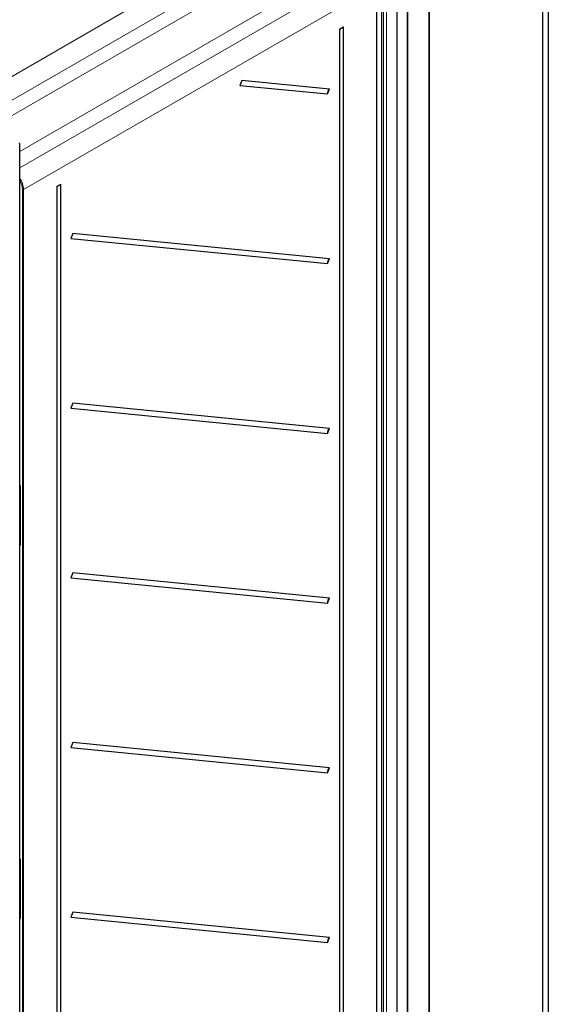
# Paper-space layout 'Blatt2' of a CAD drawing. Header units: millimetres. Extents: x 5 to 418, y 2 to 292.
# Tile 44 of 53: x 151 to 193, y 142 to 221. Entities that reach past the tile are written whole.
import ezdxf

# ---------------------------------------------------------------- set-up
doc = ezdxf.new("R2010")
doc.units = ezdxf.units.MM

psp = doc.layouts.new('Blatt2')

# ---------------------------------------------------------------- linework, layer by layer
at = {"color": 7, "linetype": 'Continuous', "lineweight": 25}
for p, q in [((193.346, 244.953), (193.346, 103.147)), ((192.875, 244.681), (192.875, 102.875)), ((183.802, 119.914), (183.802, 229.875)), ((181.207, 100.358), (181.207, 228.283)), ((182.067, 100.928), (182.067, 228.836)), ((179.593, 100.447), (179.593, 227.429)), ((179.947, 222.455), (179.947, 120.243)), ((176.587, 220.541), (176.905, 220.718)), ((176.587, 220.541), (176.587, 101.625)), ((176.905, 101.802), (176.905, 220.718)), ((168.755, 216.414), (168.599, 216.02)), ((175.796, 215.724), (168.755, 216.414)), ((168.599, 216.02), (175.64, 215.33)), ((175.64, 215.33), (175.796, 215.724)), ((150.931, 104.784), (150.931, 211.348)), ((153.914, 207.913), (154.232, 208.09)), ((153.914, 207.913), (153.914, 105.954)), ((154.232, 106.131), (154.232, 208.09)), ((155.179, 204.136), (155.023, 203.743)), ((155.023, 203.743), (175.64, 201.722)), ((175.796, 202.116), (155.179, 204.136)), ((175.64, 201.722), (175.796, 202.116)), ((155.179, 190.527), (155.023, 190.134)), ((175.796, 188.507), (155.179, 190.527)), ((155.023, 190.134), (175.64, 188.113)), ((175.64, 188.113), (175.796, 188.507)), ((150.969, 183.526), (150.931, 183.505)), ((150.969, 183.854), (150.969, 179.195)), ((150.931, 179.849), (150.969, 179.872)), ((155.179, 176.918), (155.023, 176.525)), ((175.796, 174.898), (155.179, 176.918)), ((155.023, 176.525), (175.64, 174.504)), ((175.64, 174.504), (175.796, 174.898)), ((155.179, 163.309), (155.023, 162.916)), ((155.023, 162.916), (175.64, 160.895)), ((175.796, 161.289), (155.179, 163.309)), ((175.64, 160.895), (175.796, 161.289)), ((150.969, 153.586), (150.931, 153.566)), ((150.969, 153.914), (150.969, 149.255)), ((150.931, 149.909), (150.969, 149.932)), ((155.179, 149.7), (155.023, 149.307)), ((155.023, 149.307), (175.64, 147.286)), ((175.796, 147.68), (155.179, 149.7)), ((175.64, 147.286), (175.796, 147.68))]:
    psp.add_line(p, q, dxfattribs=at)
at = {"color": 7, "linetype": 'Continuous', "lineweight": 18}
for p, q in [((147.029, 214.849), (174.514, 230.716)), ((183.755, 119.848), (183.755, 229.808)), ((175.338, 229.287), (148.176, 213.607)), ((182.02, 100.861), (182.02, 228.769)), ((149.222, 213.002), (174.831, 227.786)), ((180.132, 99.907), (180.132, 227.815)), ((180.366, 227.814), (180.366, 99.906)), ((179.573, 100.419), (179.573, 227.402)), ((176.113, 225.26), (150.931, 210.723)), ((150.931, 209.4), (177.91, 224.961)), ((178.735, 223.533), (151.238, 207.673)), ((179.995, 222.387), (179.995, 120.175)), ((151.144, 104.168), (151.144, 207.674)), ((151.238, 207.673), (151.238, 104.167)), ((150.969, 183.504), (150.931, 183.484)), ((150.931, 183.204), (150.969, 183.226)), ((150.988, 183.827), (150.988, 179.168)), ((150.969, 183.117), (150.931, 183.095)), ((150.931, 179.871), (150.969, 179.894)), ((150.931, 179.2), (150.934, 179.198)), ((150.934, 179.198), (150.931, 179.196)), ((150.934, 179.198), (150.969, 179.244)), ((150.969, 153.565), (150.931, 153.544)), ((150.931, 153.264), (150.969, 153.286)), ((150.988, 153.887), (150.988, 149.228)), ((150.969, 153.177), (150.931, 153.155)), ((150.931, 149.931), (150.969, 149.954)), ((150.931, 149.26), (150.934, 149.258)), ((150.934, 149.258), (150.931, 149.256)), ((150.934, 149.258), (150.969, 149.304))]:
    psp.add_line(p, q, dxfattribs=at)
at = {"color": 7, "linetype": 'Continuous', "lineweight": 25}
for centre, radius, start, end in [((176.01, 215.411), 0.379, 124.46938, 192.28069), ((150.898, 211.345), 0.0335, 5.63228, 65.68786), ((176.01, 201.803), 0.379, 124.46938, 192.28069), ((176.01, 188.194), 0.379, 124.46938, 192.28069), ((176.01, 174.585), 0.379, 124.46938, 192.28069), ((176.01, 160.976), 0.379, 124.46938, 192.28069), ((176.01, 147.367), 0.379, 124.46938, 192.28069)]:
    psp.add_arc(centre, radius, start, end, dxfattribs=at)
at = {"color": 7, "linetype": 'Continuous', "lineweight": 18}
for centre, radius, start, end in [((150.898, 211.35), 0.0324, 291.65828, 355.66171), ((151.192, 207.765), 0.103, 242.65767, 296.74977), ((151.001, 183.857), 0.0329, 185.48452, 246.25621), ((151.001, 179.198), 0.0329, 185.02151, 246.29863), ((151.001, 153.917), 0.0328, 184.64899, 246.33254), ((151.001, 149.258), 0.0329, 185.02151, 246.29863)]:
    psp.add_arc(centre, radius, start, end, dxfattribs=at)
for centre, major_axis, ratio, start_param, end_param in [((150.414, 208.15), (-0.583, 1.01), 0.576375, 3.927234, 4.81878), ((150.367, 208.123), (-0.55, 0.953), 0.577562, 3.92722, 4.686477), ((150.888, 183.883), (-0.075, 0.114), 0.585573, 3.873229, 5.000454), ((150.888, 179.228), (-0.076, 0.117), 0.565126, 2.732404, 3.85963), ((150.935, 179.255), (-0.0282, 0.0703), 0.402127, 2.341121, 3.390902), ((150.888, 153.943), (-0.075, 0.114), 0.585573, 3.873229, 5.000454), ((150.935, 149.315), (-0.0282, 0.0703), 0.402127, 2.341121, 3.390902), ((150.888, 149.288), (-0.076, 0.117), 0.565126, 2.732404, 3.85963)]:
    psp.add_ellipse(centre, major_axis=major_axis, ratio=ratio, start_param=start_param, end_param=end_param, dxfattribs=at)
at = {"color": 7, "linetype": 'Continuous', "lineweight": 25}
for points, knots in [([(150.931, 183.936), (150.933, 183.934), (150.942, 183.925), (150.954, 183.905), (150.964, 183.883), (150.968, 183.865), (150.968, 183.857), (150.969, 183.854)], [0, 0, 0, 0, 0.118258, 0.402311, 0.636007, 0.843196, 1, 1, 1, 1]), ([(150.969, 179.195), (150.968, 179.192), (150.968, 179.187), (150.968, 179.188), (150.968, 179.188)], [0, 0, 0, 0, 0.6648933, 1, 1, 1, 1]), ([(150.931, 153.997), (150.933, 153.994), (150.942, 153.985), (150.954, 153.965), (150.964, 153.943), (150.968, 153.925), (150.968, 153.918), (150.969, 153.914)], [0, 0, 0, 0, 0.118258, 0.402311, 0.636007, 0.843196, 1, 1, 1, 1]), ([(150.969, 149.255), (150.968, 149.252), (150.968, 149.247), (150.968, 149.248), (150.968, 149.248)], [0, 0, 0, 0, 0.664893, 1, 1, 1, 1])]:
    psp.add_open_spline(points, degree=3, knots=knots, dxfattribs=at)

doc.saveas('drawing.dxf')
